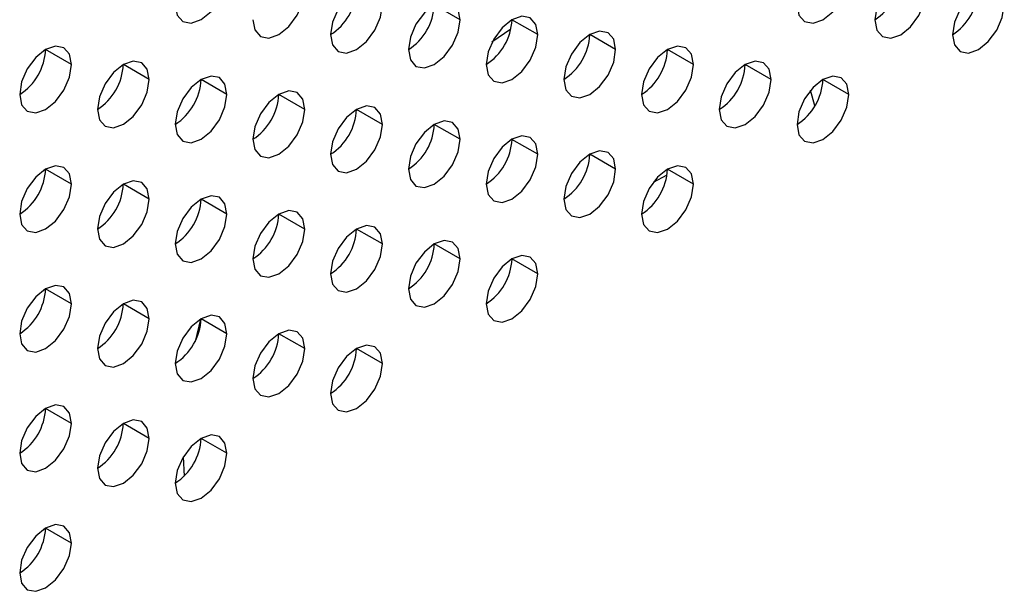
# Model space of a CAD drawing. Header units: millimetres. Extents: x 0 to 1118, y 0 to 864.
# Tile 226 of 256: x 959.7 to 962.39, y 682.48 to 684.04. Entities that reach past the tile are written whole.
import ezdxf

# ---------------------------------------------------------------- set-up
doc = ezdxf.new("R2010")
doc.units = ezdxf.units.MM

msp = doc.modelspace()

# ---------------------------------------------------------------- linework, layer by layer
at = {"color": 7, "linetype": 'Continuous', "lineweight": 25}
for p, q in [((960.907, 684.0397), (960.8363, 684.0805)), ((961.1191, 683.9988), (961.0484, 684.0397)), ((961.3313, 683.958), (961.2606, 683.9988)), ((959.8463, 683.9173), (959.7756, 683.9581)), ((961.5434, 683.9171), (961.4727, 683.958)), ((960.0585, 683.8765), (959.9878, 683.9173)), ((961.7555, 683.8763), (961.6848, 683.9171)), ((960.2706, 683.8356), (960.1999, 683.8764)), ((961.9677, 683.8354), (961.897, 683.8763)), ((961.8751, 683.8046), (961.8633, 683.847)), ((960.4827, 683.7948), (960.412, 683.8356)), ((960.6949, 683.7539), (960.6242, 683.7947)), ((960.907, 683.7131), (960.8363, 683.7539)), ((961.1191, 683.6722), (961.0484, 683.713)), ((961.3313, 683.6314), (961.2606, 683.6722)), ((959.8463, 683.5907), (959.7756, 683.6315)), ((961.5434, 683.5905), (961.4727, 683.6313)), ((960.0585, 683.5498), (959.9878, 683.5907)), ((960.2706, 683.509), (960.1999, 683.5498)), ((960.4827, 683.4681), (960.412, 683.509)), ((960.6949, 683.4273), (960.6242, 683.4681)), ((960.907, 683.3865), (960.8363, 683.4273)), ((961.1191, 683.3456), (961.0484, 683.3864)), ((959.8463, 683.2641), (959.7756, 683.3049)), ((960.0585, 683.2232), (959.9878, 683.264)), ((960.2706, 683.1824), (960.1999, 683.2232)), ((960.4827, 683.1415), (960.412, 683.1823)), ((960.6949, 683.1007), (960.6242, 683.1415)), ((959.8463, 682.9375), (959.7756, 682.9783)), ((960.0585, 682.8966), (959.9878, 682.9374)), ((960.2706, 682.8558), (960.1999, 682.8966)), ((959.8463, 682.6108), (959.7756, 682.6517))]:
    msp.add_line(p, q, dxfattribs=at)
at = {"color": 8, "linetype": 'Continuous', "lineweight": 25}
for p, q in [((961.0454, 684.0141), (960.9936, 683.978)), ((961.4344, 683.5962), (961.4716, 683.6164)), ((960.1979, 683.2221), (960.1834, 683.1612)), ((960.151, 682.8457), (960.1538, 682.7934))]:
    msp.add_line(p, q, dxfattribs=at)
at = {"color": 7, "linetype": 'Continuous', "lineweight": 25, "flags": 128}
for points in [[(962.1798, 684.1212), (962.1744, 684.1494), (962.1591, 684.167), (962.1361, 684.1715), (962.1091, 684.1621), (962.082, 684.1402), (962.0591, 684.1093), (962.0438, 684.0739), (962.0384, 684.0396)], [(960.1292, 684.0806), (960.1346, 684.0524), (960.1499, 684.0348), (960.1728, 684.0303), (960.1999, 684.0398), (960.227, 684.0616), (960.2499, 684.0925), (960.2652, 684.1279), (960.2706, 684.1622)], [(961.8262, 684.0804), (961.8316, 684.0523), (961.847, 684.0346), (961.8699, 684.0302), (961.897, 684.0396), (961.924, 684.0614), (961.947, 684.0924), (961.9623, 684.1277), (961.9677, 684.1621)], [(960.3413, 684.0397), (960.3467, 684.0116), (960.362, 683.994), (960.385, 683.9895), (960.412, 683.9989), (960.4391, 684.0207), (960.462, 684.0517), (960.4774, 684.087), (960.4827, 684.1214)], [(960.6949, 684.0805), (960.6895, 684.1087), (960.6742, 684.1263), (960.6512, 684.1308), (960.6242, 684.1214), (960.5971, 684.0995), (960.5742, 684.0686), (960.5588, 684.0332), (960.5534, 683.9989)], [(962.0384, 684.0396), (962.0438, 684.0114), (962.0591, 683.9938), (962.082, 683.9893), (962.1091, 683.9987), (962.1361, 684.0206), (962.1591, 684.0515), (962.1744, 684.0869), (962.1798, 684.1212)], [(962.3919, 684.0804), (962.3865, 684.1085), (962.3712, 684.1262), (962.3483, 684.1306), (962.3212, 684.1212), (962.2942, 684.0994), (962.2712, 684.0684), (962.2559, 684.0331), (962.2505, 683.9987)], [(960.907, 684.0397), (960.9016, 684.0678), (960.8863, 684.0855), (960.8634, 684.0899), (960.8363, 684.0805), (960.8092, 684.0587), (960.7863, 684.0277), (960.771, 683.9924), (960.7656, 683.958)], [(960.5534, 683.9989), (960.5588, 683.9707), (960.5742, 683.9531), (960.5971, 683.9487), (960.6242, 683.9581), (960.6512, 683.9799), (960.6742, 684.0108), (960.6895, 684.0462), (960.6949, 684.0805)], [(962.2505, 683.9987), (962.2559, 683.9706), (962.2712, 683.9529), (962.2942, 683.9485), (962.3212, 683.9579), (962.3483, 683.9797), (962.3712, 684.0107), (962.3865, 684.046), (962.3919, 684.0804)], [(960.7656, 683.958), (960.771, 683.9299), (960.7863, 683.9123), (960.8092, 683.9078), (960.8363, 683.9172), (960.8634, 683.939), (960.8863, 683.97), (960.9016, 684.0053), (960.907, 684.0397)], [(961.1191, 683.9988), (961.1138, 684.027), (961.0984, 684.0446), (961.0755, 684.0491), (961.0484, 684.0397), (961.0214, 684.0178), (960.9984, 683.9869), (960.9831, 683.9516), (960.9777, 683.9172)], [(961.3313, 683.958), (961.3259, 683.9861), (961.3106, 684.0038), (961.2876, 684.0082), (961.2606, 683.9988), (961.2335, 683.977), (961.2106, 683.946), (961.1952, 683.9107), (961.1898, 683.8763)], [(960.9777, 683.9172), (960.9831, 683.8891), (960.9984, 683.8714), (961.0214, 683.867), (961.0484, 683.8764), (961.0755, 683.8982), (961.0984, 683.9291), (961.1138, 683.9645), (961.1191, 683.9988)], [(959.8463, 683.9173), (959.841, 683.9454), (959.8256, 683.9631), (959.8027, 683.9675), (959.7756, 683.9581), (959.7486, 683.9363), (959.7256, 683.9054), (959.7103, 683.87), (959.7049, 683.8357)], [(961.1898, 683.8763), (961.1952, 683.8482), (961.2106, 683.8306), (961.2335, 683.8261), (961.2606, 683.8355), (961.2876, 683.8574), (961.3106, 683.8883), (961.3259, 683.9236), (961.3313, 683.958)], [(961.5434, 683.9171), (961.538, 683.9453), (961.5227, 683.9629), (961.4997, 683.9674), (961.4727, 683.958), (961.4456, 683.9361), (961.4227, 683.9052), (961.4074, 683.8699), (961.402, 683.8355)], [(960.0585, 683.8765), (960.0531, 683.9046), (960.0378, 683.9222), (960.0148, 683.9267), (959.9878, 683.9173), (959.9607, 683.8955), (959.9378, 683.8645), (959.9224, 683.8292), (959.9171, 683.7948)], [(961.7555, 683.8763), (961.7501, 683.9044), (961.7348, 683.9221), (961.7119, 683.9265), (961.6848, 683.9171), (961.6578, 683.8953), (961.6348, 683.8643), (961.6195, 683.829), (961.6141, 683.7947)], [(959.7049, 683.8357), (959.7103, 683.8075), (959.7256, 683.7899), (959.7486, 683.7854), (959.7756, 683.7948), (959.8027, 683.8167), (959.8256, 683.8476), (959.841, 683.8829), (959.8463, 683.9173)], [(961.402, 683.8355), (961.4074, 683.8074), (961.4227, 683.7897), (961.4456, 683.7853), (961.4727, 683.7947), (961.4997, 683.8165), (961.5227, 683.8474), (961.538, 683.8828), (961.5434, 683.9171)], [(959.9171, 683.7948), (959.9224, 683.7667), (959.9378, 683.749), (959.9607, 683.7446), (959.9878, 683.754), (960.0148, 683.7758), (960.0378, 683.8068), (960.0531, 683.8421), (960.0585, 683.8765)], [(960.2706, 683.8356), (960.2652, 683.8637), (960.2499, 683.8814), (960.227, 683.8858), (960.1999, 683.8764), (960.1728, 683.8546), (960.1499, 683.8237), (960.1346, 683.7883), (960.1292, 683.754)], [(961.6141, 683.7947), (961.6195, 683.7665), (961.6348, 683.7489), (961.6578, 683.7444), (961.6848, 683.7538), (961.7119, 683.7757), (961.7348, 683.8066), (961.7501, 683.8419), (961.7555, 683.8763)], [(961.9677, 683.8354), (961.9623, 683.8636), (961.947, 683.8812), (961.924, 683.8857), (961.897, 683.8763), (961.8699, 683.8544), (961.847, 683.8235), (961.8316, 683.7882), (961.8262, 683.7538)], [(960.4827, 683.7948), (960.4774, 683.8229), (960.462, 683.8405), (960.4391, 683.845), (960.412, 683.8356), (960.385, 683.8138), (960.362, 683.7828), (960.3467, 683.7475), (960.3413, 683.7131)], [(960.1292, 683.754), (960.1346, 683.7258), (960.1499, 683.7082), (960.1728, 683.7037), (960.1999, 683.7131), (960.227, 683.735), (960.2499, 683.7659), (960.2652, 683.8013), (960.2706, 683.8356)], [(961.8262, 683.7538), (961.8316, 683.7257), (961.847, 683.708), (961.8699, 683.7036), (961.897, 683.713), (961.924, 683.7348), (961.947, 683.7658), (961.9623, 683.8011), (961.9677, 683.8354)], [(960.3413, 683.7131), (960.3467, 683.685), (960.362, 683.6673), (960.385, 683.6629), (960.412, 683.6723), (960.4391, 683.6941), (960.462, 683.7251), (960.4774, 683.7604), (960.4827, 683.7948)], [(960.6949, 683.7539), (960.6895, 683.7821), (960.6742, 683.7997), (960.6512, 683.8042), (960.6242, 683.7947), (960.5971, 683.7729), (960.5742, 683.742), (960.5588, 683.7066), (960.5534, 683.6723)], [(960.907, 683.7131), (960.9016, 683.7412), (960.8863, 683.7588), (960.8634, 683.7633), (960.8363, 683.7539), (960.8092, 683.7321), (960.7863, 683.7011), (960.771, 683.6658), (960.7656, 683.6314)], [(960.5534, 683.6723), (960.5588, 683.6441), (960.5742, 683.6265), (960.5971, 683.622), (960.6242, 683.6314), (960.6512, 683.6533), (960.6742, 683.6842), (960.6895, 683.7196), (960.6949, 683.7539)], [(960.7656, 683.6314), (960.771, 683.6033), (960.7863, 683.5856), (960.8092, 683.5812), (960.8363, 683.5906), (960.8634, 683.6124), (960.8863, 683.6434), (960.9016, 683.6787), (960.907, 683.7131)], [(961.1191, 683.6722), (961.1138, 683.7004), (961.0984, 683.718), (961.0755, 683.7225), (961.0484, 683.7131), (961.0214, 683.6912), (960.9984, 683.6603), (960.9831, 683.6249), (960.9777, 683.5906)], [(960.9777, 683.5906), (960.9831, 683.5624), (960.9984, 683.5448), (961.0214, 683.5403), (961.0484, 683.5497), (961.0755, 683.5716), (961.0984, 683.6025), (961.1138, 683.6379), (961.1191, 683.6722)], [(961.3313, 683.6314), (961.3259, 683.6595), (961.3106, 683.6772), (961.2876, 683.6816), (961.2606, 683.6722), (961.2335, 683.6504), (961.2106, 683.6194), (961.1952, 683.5841), (961.1898, 683.5497)], [(959.8463, 683.5907), (959.841, 683.6188), (959.8256, 683.6365), (959.8027, 683.6409), (959.7756, 683.6315), (959.7486, 683.6097), (959.7256, 683.5787), (959.7103, 683.5434), (959.7049, 683.509)], [(961.1898, 683.5497), (961.1952, 683.5216), (961.2106, 683.504), (961.2335, 683.4995), (961.2606, 683.5089), (961.2876, 683.5307), (961.3106, 683.5617), (961.3259, 683.597), (961.3313, 683.6314)], [(961.5434, 683.5905), (961.538, 683.6187), (961.5227, 683.6363), (961.4997, 683.6408), (961.4727, 683.6314), (961.4456, 683.6095), (961.4227, 683.5786), (961.4074, 683.5432), (961.402, 683.5089)], [(959.7049, 683.509), (959.7103, 683.4809), (959.7256, 683.4633), (959.7486, 683.4588), (959.7756, 683.4682), (959.8027, 683.49), (959.8256, 683.521), (959.841, 683.5563), (959.8463, 683.5907)], [(960.0585, 683.5498), (960.0531, 683.578), (960.0378, 683.5956), (960.0148, 683.6001), (959.9878, 683.5907), (959.9607, 683.5688), (959.9378, 683.5379), (959.9224, 683.5026), (959.9171, 683.4682)], [(961.402, 683.5089), (961.4074, 683.4807), (961.4227, 683.4631), (961.4456, 683.4586), (961.4727, 683.4681), (961.4997, 683.4899), (961.5227, 683.5208), (961.538, 683.5562), (961.5434, 683.5905)], [(959.9171, 683.4682), (959.9224, 683.4401), (959.9378, 683.4224), (959.9607, 683.418), (959.9878, 683.4274), (960.0148, 683.4492), (960.0378, 683.4801), (960.0531, 683.5155), (960.0585, 683.5498)], [(960.2706, 683.509), (960.2652, 683.5371), (960.2499, 683.5548), (960.227, 683.5592), (960.1999, 683.5498), (960.1728, 683.528), (960.1499, 683.497), (960.1346, 683.4617), (960.1292, 683.4274)], [(960.1292, 683.4274), (960.1346, 683.3992), (960.1499, 683.3816), (960.1728, 683.3771), (960.1999, 683.3865), (960.227, 683.4084), (960.2499, 683.4393), (960.2652, 683.4746), (960.2706, 683.509)], [(960.4827, 683.4681), (960.4774, 683.4963), (960.462, 683.5139), (960.4391, 683.5184), (960.412, 683.509), (960.385, 683.4871), (960.362, 683.4562), (960.3467, 683.4209), (960.3413, 683.3865)], [(960.3413, 683.3865), (960.3467, 683.3584), (960.362, 683.3407), (960.385, 683.3363), (960.412, 683.3457), (960.4391, 683.3675), (960.462, 683.3985), (960.4774, 683.4338), (960.4827, 683.4681)], [(960.6949, 683.4273), (960.6895, 683.4554), (960.6742, 683.4731), (960.6512, 683.4775), (960.6242, 683.4681), (960.5971, 683.4463), (960.5742, 683.4154), (960.5588, 683.38), (960.5534, 683.3457)], [(960.5534, 683.3457), (960.5588, 683.3175), (960.5742, 683.2999), (960.5971, 683.2954), (960.6242, 683.3048), (960.6512, 683.3267), (960.6742, 683.3576), (960.6895, 683.3929), (960.6949, 683.4273)], [(960.907, 683.3865), (960.9016, 683.4146), (960.8863, 683.4322), (960.8634, 683.4367), (960.8363, 683.4273), (960.8092, 683.4054), (960.7863, 683.3745), (960.771, 683.3392), (960.7656, 683.3048)], [(960.7656, 683.3048), (960.771, 683.2767), (960.7863, 683.259), (960.8092, 683.2546), (960.8363, 683.264), (960.8634, 683.2858), (960.8863, 683.3168), (960.9016, 683.3521), (960.907, 683.3865)], [(961.1191, 683.3456), (961.1138, 683.3737), (961.0984, 683.3914), (961.0755, 683.3958), (961.0484, 683.3864), (961.0214, 683.3646), (960.9984, 683.3337), (960.9831, 683.2983), (960.9777, 683.264)], [(960.9777, 683.264), (960.9831, 683.2358), (960.9984, 683.2182), (961.0214, 683.2137), (961.0484, 683.2231), (961.0755, 683.245), (961.0984, 683.2759), (961.1138, 683.3112), (961.1191, 683.3456)], [(959.8463, 683.2641), (959.841, 683.2922), (959.8256, 683.3099), (959.8027, 683.3143), (959.7756, 683.3049), (959.7486, 683.2831), (959.7256, 683.2521), (959.7103, 683.2168), (959.7049, 683.1824)], [(959.7049, 683.1824), (959.7103, 683.1543), (959.7256, 683.1366), (959.7486, 683.1322), (959.7756, 683.1416), (959.8027, 683.1634), (959.8256, 683.1944), (959.841, 683.2297), (959.8463, 683.2641)], [(960.0585, 683.2232), (960.0531, 683.2514), (960.0378, 683.269), (960.0148, 683.2735), (959.9878, 683.2641), (959.9607, 683.2422), (959.9378, 683.2113), (959.9224, 683.1759), (959.9171, 683.1416)], [(960.2706, 683.1824), (960.2652, 683.2105), (960.2499, 683.2282), (960.227, 683.2326), (960.1999, 683.2232), (960.1728, 683.2014), (960.1499, 683.1704), (960.1346, 683.1351), (960.1292, 683.1007)], [(959.9171, 683.1416), (959.9224, 683.1134), (959.9378, 683.0958), (959.9607, 683.0913), (959.9878, 683.1007), (960.0148, 683.1226), (960.0378, 683.1535), (960.0531, 683.1889), (960.0585, 683.2232)], [(960.1292, 683.1007), (960.1346, 683.0726), (960.1499, 683.055), (960.1728, 683.0505), (960.1999, 683.0599), (960.227, 683.0817), (960.2499, 683.1127), (960.2652, 683.148), (960.2706, 683.1824)], [(960.4827, 683.1415), (960.4774, 683.1697), (960.462, 683.1873), (960.4391, 683.1918), (960.412, 683.1824), (960.385, 683.1605), (960.362, 683.1296), (960.3467, 683.0942), (960.3413, 683.0599)], [(960.6949, 683.1007), (960.6895, 683.1288), (960.6742, 683.1465), (960.6512, 683.1509), (960.6242, 683.1415), (960.5971, 683.1197), (960.5742, 683.0887), (960.5588, 683.0534), (960.5534, 683.019)], [(960.3413, 683.0599), (960.3467, 683.0317), (960.362, 683.0141), (960.385, 683.0096), (960.412, 683.0191), (960.4391, 683.0409), (960.462, 683.0718), (960.4774, 683.1072), (960.4827, 683.1415)], [(960.5534, 683.019), (960.5588, 682.9909), (960.5742, 682.9733), (960.5971, 682.9688), (960.6242, 682.9782), (960.6512, 683), (960.6742, 683.031), (960.6895, 683.0663), (960.6949, 683.1007)], [(959.8463, 682.9375), (959.841, 682.9656), (959.8256, 682.9832), (959.8027, 682.9877), (959.7756, 682.9783), (959.7486, 682.9565), (959.7256, 682.9255), (959.7103, 682.8902), (959.7049, 682.8558)], [(959.7049, 682.8558), (959.7103, 682.8277), (959.7256, 682.81), (959.7486, 682.8056), (959.7756, 682.815), (959.8027, 682.8368), (959.8256, 682.8678), (959.841, 682.9031), (959.8463, 682.9375)], [(960.0585, 682.8966), (960.0531, 682.9247), (960.0378, 682.9424), (960.0148, 682.9468), (959.9878, 682.9374), (959.9607, 682.9156), (959.9378, 682.8847), (959.9224, 682.8493), (959.9171, 682.815)], [(960.2706, 682.8558), (960.2652, 682.8839), (960.2499, 682.9015), (960.227, 682.906), (960.1999, 682.8966), (960.1728, 682.8748), (960.1499, 682.8438), (960.1346, 682.8085), (960.1292, 682.7741)], [(959.9171, 682.815), (959.9224, 682.7868), (959.9378, 682.7692), (959.9607, 682.7647), (959.9878, 682.7741), (960.0148, 682.796), (960.0378, 682.8269), (960.0531, 682.8623), (960.0585, 682.8966)], [(960.1292, 682.7741), (960.1346, 682.746), (960.1499, 682.7283), (960.1728, 682.7239), (960.1999, 682.7333), (960.227, 682.7551), (960.2499, 682.7861), (960.2652, 682.8214), (960.2706, 682.8558)], [(959.8463, 682.6108), (959.841, 682.639), (959.8256, 682.6566), (959.8027, 682.6611), (959.7756, 682.6517), (959.7486, 682.6298), (959.7256, 682.5989), (959.7103, 682.5636), (959.7049, 682.5292)], [(959.7049, 682.5292), (959.7103, 682.5011), (959.7256, 682.4834), (959.7486, 682.479), (959.7756, 682.4884), (959.8027, 682.5102), (959.8256, 682.5411), (959.841, 682.5765), (959.8463, 682.6108)]]:
    msp.add_lwpolyline(points, dxfattribs=at)
at = {"color": 7, "linetype": 'Continuous', "lineweight": 25}
for centre in [(961.9556, 684.169), (960.4706, 684.1283), (962.1677, 684.1282), (960.6828, 684.0875), (960.8949, 684.0466), (961.107, 684.0058), (959.6221, 683.9651), (961.3192, 683.9649), (959.8342, 683.9243), (961.5313, 683.9241), (960.0464, 683.8834), (961.7434, 683.8833), (960.2585, 683.8426), (960.4706, 683.8017), (960.6828, 683.7609), (960.8949, 683.72), (961.107, 683.6792), (959.6221, 683.6385), (961.3192, 683.6383), (959.8342, 683.5976), (960.0464, 683.5568), (960.2585, 683.516), (960.4706, 683.4751), (960.6828, 683.4343), (960.8949, 683.3934), (959.6221, 683.3119), (959.8342, 683.271), (960.0464, 683.2302), (960.2585, 683.1893), (960.4706, 683.1485), (959.6221, 682.9853), (959.8342, 682.9444), (960.0464, 682.9036), (959.6221, 682.6586)]:
    msp.add_arc(centre, 0.1537, 302.6055, 357.3945, dxfattribs=at)

doc.saveas('drawing.dxf')
